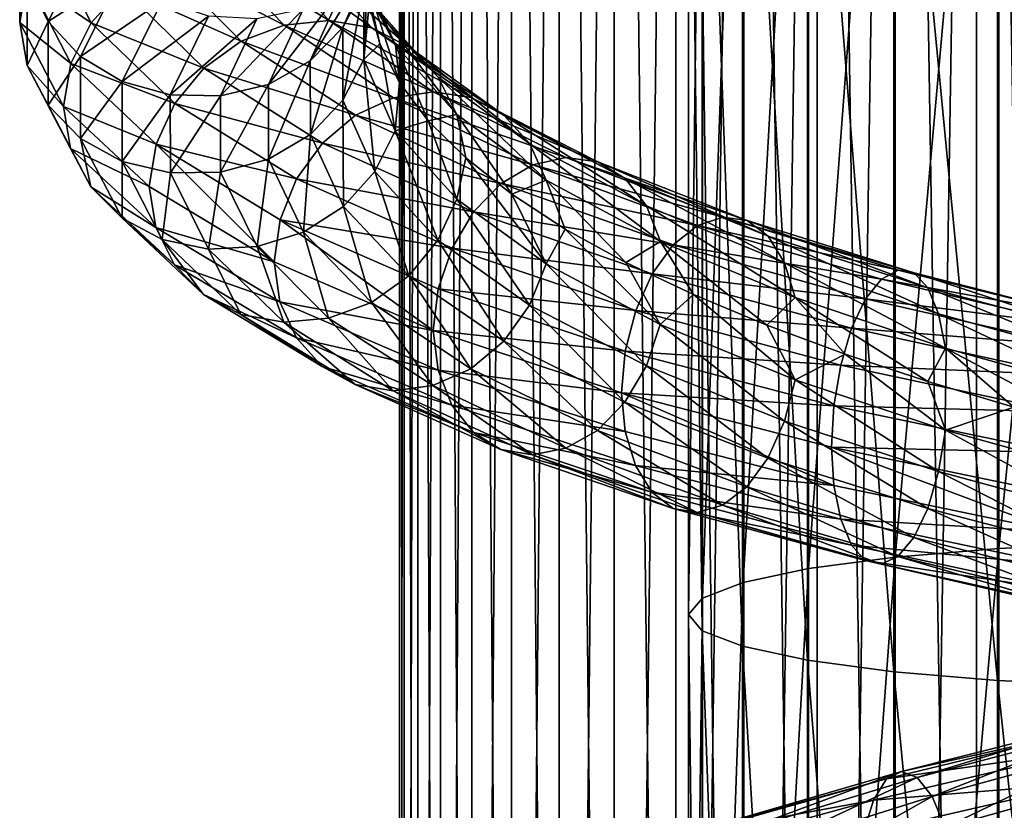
# Model space of a CAD drawing. Header units: metres. Extents: x -109 to 109, y -432 to 89.
# Tile 195 of 256: x -19 to -4, y -171 to -159. Entities that reach past the tile are written whole.
import ezdxf

# ---------------------------------------------------------------- set-up
doc = ezdxf.new("R2010")
doc.units = ezdxf.units.M
doc.layers.add('solid_506360_24502164', color=7, linetype='CONTINUOUS')

msp = doc.modelspace()

# ---------------------------------------------------------------- linework, layer by layer
at = {"layer": 'solid_506360_24502164'}
for points in [[(-4.017221, -205.566284, 247.732651), (-4.017221, -126.162262, 218.83194), (-5.287576, -126.329041, 218.373703)], [(-2.702852, -205.445831, 248.063583), (-2.702852, -126.041809, 219.162888), (-4.017221, -126.162262, 218.83194)], [(-4.017221, -205.566284, 247.732651), (-2.702852, -205.445831, 248.063583), (-4.017221, -126.162262, 218.83194)], [(-5.287576, -205.733078, 247.274414), (-5.287576, -126.329041, 218.373703), (-6.5, -126.540329, 217.793198)], [(-5.287576, -205.733078, 247.274414), (-4.017221, -205.566284, 247.732651), (-5.287576, -126.329041, 218.373703)], [(-6.5, -205.944351, 246.693909), (-6.5, -126.540329, 217.793198), (-7.641208, -126.793808, 217.096786)], [(-6.5, -205.944351, 246.693909), (-5.287576, -205.733078, 247.274414), (-6.5, -126.540329, 217.793198)], [(-7.641208, -206.19783, 245.997482), (-7.641208, -126.793808, 217.096786), (-8.698698, -127.086693, 216.292099)], [(-7.641208, -206.19783, 245.997482), (-6.5, -205.944351, 246.693909), (-7.641208, -126.793808, 217.096786)], [(-8.698698, -206.490723, 245.192795), (-8.698698, -127.086693, 216.292099), (-9.660883, -127.415779, 215.387939)], [(-8.698698, -206.490723, 245.192795), (-7.641208, -206.19783, 245.997482), (-8.698698, -127.086693, 216.292099)], [(-9.660883, -206.819809, 244.288635), (-9.660883, -127.415779, 215.387939), (-10.51722, -127.777458, 214.394226)], [(-9.660883, -206.819809, 244.288635), (-8.698698, -206.490723, 245.192795), (-9.660883, -127.415779, 215.387939)], [(-10.51722, -207.181488, 243.294922), (-10.51722, -127.777458, 214.394226), (-11.25833, -128.16777, 213.321838)], [(-10.51722, -207.181488, 243.294922), (-9.660883, -206.819809, 244.288635), (-10.51722, -127.777458, 214.394226)], [(-11.25833, -207.571808, 242.222534), (-11.25833, -128.16777, 213.321838), (-11.876091, -128.582443, 212.182526)], [(-11.25833, -207.571808, 242.222534), (-10.51722, -207.181488, 243.294922), (-11.25833, -128.16777, 213.321838)], [(-11.876091, -207.986481, 241.083237), (-11.876091, -128.582443, 212.182526), (-12.363734, -129.016937, 210.988785)], [(-11.876091, -207.986481, 241.083237), (-11.25833, -207.571808, 242.222534), (-11.876091, -128.582443, 212.182526)], [(-12.363734, -208.420959, 239.889481), (-12.363734, -129.016937, 210.988785), (-12.715919, -129.466476, 209.753677)], [(-12.363734, -208.420959, 239.889481), (-11.876091, -207.986481, 241.083237), (-12.363734, -129.016937, 210.988785)], [(-12.715919, -208.870499, 238.654388), (-12.715919, -129.466476, 209.753677), (-12.928784, -129.926147, 208.490753)], [(-12.715919, -208.870499, 238.654388), (-12.363734, -208.420959, 239.889481), (-12.715919, -129.466476, 209.753677)], [(-12.928784, -209.33017, 237.391449), (-12.928784, -129.926147, 208.490753), (-13, -130.3909, 207.213837)], [(-12.928784, -209.33017, 237.391449), (-12.715919, -208.870499, 238.654388), (-12.928784, -129.926147, 208.490753)], [(-13, -209.794937, 236.114532), (-13, -130.3909, 207.213837), (-12.928784, -130.855667, 205.936905)], [(-13, -209.794937, 236.114532), (-12.928784, -209.33017, 237.391449), (-13, -130.3909, 207.213837)], [(-12.928784, -210.259689, 234.837616), (-13, -209.794937, 236.114532), (-12.928784, -130.855667, 205.936905)], [(-12.928784, -210.259689, 234.837616), (-12.928784, -130.855667, 205.936905), (-12.715919, -131.315338, 204.673981)], [(-12.715919, -210.71936, 233.574677), (-12.928784, -210.259689, 234.837616), (-12.715919, -131.315338, 204.673981)], [(-12.715919, -210.71936, 233.574677), (-12.715919, -131.315338, 204.673981), (-12.363734, -131.764877, 203.438873)], [(-12.363734, -211.1689, 232.339584), (-12.715919, -210.71936, 233.574677), (-12.363734, -131.764877, 203.438873)], [(-12.363734, -211.1689, 232.339584), (-12.363734, -131.764877, 203.438873), (-11.876091, -132.199371, 202.245132)], [(-11.876091, -211.603394, 231.145844), (-12.363734, -211.1689, 232.339584), (-11.876091, -132.199371, 202.245132)], [(-11.876091, -211.603394, 231.145844), (-11.876091, -132.199371, 202.245132), (-11.25833, -132.614044, 201.105835)], [(-11.25833, -212.018066, 230.006531), (-11.876091, -211.603394, 231.145844), (-11.25833, -132.614044, 201.105835)], [(-11.25833, -212.018066, 230.006531), (-11.25833, -132.614044, 201.105835), (-10.51722, -133.004349, 200.033447)], [(-10.51722, -212.408386, 228.934143), (-11.25833, -212.018066, 230.006531), (-10.51722, -133.004349, 200.033447)], [(-10.51722, -212.408386, 228.934143), (-10.51722, -133.004349, 200.033447), (-9.660883, -133.366043, 199.039734)], [(-9.660883, -212.770065, 227.94043), (-10.51722, -212.408386, 228.934143), (-9.660883, -133.366043, 199.039734)], [(-9.660883, -212.770065, 227.94043), (-9.660883, -133.366043, 199.039734), (-8.698698, -133.695129, 198.135574)], [(-8.698698, -213.099152, 227.03627), (-9.660883, -212.770065, 227.94043), (-8.698698, -133.695129, 198.135574)], [(-8.698698, -213.099152, 227.03627), (-8.698698, -133.695129, 198.135574), (-7.641208, -133.988007, 197.330872)], [(-7.641208, -213.392029, 226.231583), (-8.698698, -213.099152, 227.03627), (-7.641208, -133.988007, 197.330872)], [(-7.641208, -213.392029, 226.231583), (-7.641208, -133.988007, 197.330872), (-6.5, -134.241486, 196.63446)], [(-6.5, -213.645508, 225.535172), (-7.641208, -213.392029, 226.231583), (-6.5, -134.241486, 196.63446)], [(-6.5, -213.645508, 225.535172), (-6.5, -134.241486, 196.63446), (-5.287576, -134.452774, 196.053955)], [(-5.287576, -213.856796, 224.954666), (-6.5, -213.645508, 225.535172), (-5.287576, -134.452774, 196.053955)], [(-5.287576, -213.856796, 224.954666), (-5.287576, -134.452774, 196.053955), (-4.017221, -134.619553, 195.595718)], [(-4.017221, -214.023575, 224.496429), (-5.287576, -213.856796, 224.954666), (-4.017221, -134.619553, 195.595718)], [(-4.017221, -214.023575, 224.496429), (-4.017221, -134.619553, 195.595718), (-2.702852, -134.740005, 195.264771)], [(-2.702852, -214.144028, 224.165482), (-4.017221, -214.023575, 224.496429), (-2.702852, -134.740005, 195.264771)], [(-3.669097, -167.057617, 972.037842), (-1.869106, -166.97374, 972.656982), (-1.869106, -148.982056, 968.947266)], [(-3.669097, -149.121094, 968.338135), (-3.669097, -167.057617, 972.037842), (-1.869106, -148.982056, 968.947266)], [(-5.284738, -167.193222, 971.036804), (-3.669097, -167.057617, 972.037842), (-3.669097, -149.121094, 968.338135)], [(-5.284738, -149.345871, 967.353333), (-5.284738, -167.193222, 971.036804), (-3.669097, -149.121094, 968.338135)], [(-6.634851, -167.373734, 969.704163), (-5.284738, -167.193222, 971.036804), (-5.284738, -149.345871, 967.353333)], [(-6.634851, -149.645096, 966.042297), (-6.634851, -167.373734, 969.704163), (-5.284738, -149.345871, 967.353333)], [(-7.651602, -167.590088, 968.106934), (-6.634851, -167.373734, 969.704163), (-6.634851, -149.645096, 966.042297)], [(-7.651602, -150.003738, 964.470947), (-7.651602, -167.590088, 968.106934), (-6.634851, -149.645096, 966.042297)], [(-8.283906, -167.831406, 966.325317), (-7.651602, -167.590088, 968.106934), (-7.651602, -150.003738, 964.470947)], [(-8.283906, -150.403778, 962.718201), (-8.283906, -167.831406, 966.325317), (-7.651602, -150.003738, 964.470947)], [(-8.499992, -168.085571, 964.448853), (-8.283906, -167.831406, 966.325317), (-8.283906, -150.403778, 962.718201)], [(-8.499992, -150.825104, 960.872131), (-8.499992, -168.085571, 964.448853), (-8.283906, -150.403778, 962.718201)], [(-8.289004, -168.339828, 962.571777), (-8.499992, -168.085571, 964.448853), (-8.499992, -150.825104, 960.872131)], [(-8.289004, -151.246582, 959.025513), (-8.289004, -168.339828, 962.571777), (-8.499992, -150.825104, 960.872131)], [(-7.661542, -168.581375, 960.788452), (-8.289004, -168.339828, 962.571777), (-8.289004, -151.246582, 959.025513)], [(-7.661542, -151.647003, 957.271057), (-7.661542, -168.581375, 960.788452), (-8.289004, -151.246582, 959.025513)], [(-6.649134, -168.798096, 959.188477), (-7.661542, -168.581375, 960.788452), (-7.661542, -151.647003, 957.271057)], [(-6.649134, -152.006256, 955.697021), (-6.649134, -168.798096, 959.188477), (-7.661542, -151.647003, 957.271057)], [(-5.302645, -168.979095, 957.852173), (-6.649134, -168.798096, 959.188477), (-6.649134, -152.006256, 955.697021)], [(-5.302645, -152.30629, 954.382385), (-5.302645, -168.979095, 957.852173), (-6.649134, -152.006256, 955.697021)], [(-3.68973, -169.115265, 956.846802), (-5.302645, -168.979095, 957.852173), (-5.302645, -152.30629, 954.382385)], [(-3.68973, -152.532028, 953.393311), (-3.68973, -169.115265, 956.846802), (-5.302645, -152.30629, 954.382385)], [(-1.891428, -169.199783, 956.222778), (-3.68973, -169.115265, 956.846802), (-3.68973, -152.532028, 953.393311)], [(-1.891428, -152.672134, 952.779419), (-1.891428, -169.199783, 956.222778), (-3.68973, -152.532028, 953.393311)], [(-13.88455, -158.942856, 966.603577), (-13.556462, -158.313904, 966.44696), (-13.070424, -157.175964, 968.802307)], [(-13.386749, -157.800369, 969.022644), (-13.88455, -158.942856, 966.603577), (-13.070424, -157.175964, 968.802307)], [(-18.915346, -157.527054, 966.804993), (-18.912775, -158.867844, 963.406494), (-18.800739, -158.210373, 966.932312)], [(-18.795908, -158.191589, 963.278198), (-18.912775, -158.867844, 963.406494), (-18.915346, -157.527054, 966.804993)], [(-18.800739, -158.210373, 966.932312), (-18.474403, -158.853561, 967.028625), (-17.812042, -157.541077, 970.288696)], [(-18.467869, -157.560852, 963.180359), (-17.803654, -158.873871, 959.926086), (-18.795908, -158.191589, 963.278198)], [(-17.812042, -157.541077, 970.288696), (-18.474403, -158.853561, 967.028625), (-17.325462, -158.111481, 970.257324)], [(-17.315804, -158.331375, 959.96051), (-17.803654, -158.873871, 959.926086), (-18.467869, -157.560852, 963.180359)], [(-13.064985, -159.220062, 961.413696), (-13.379537, -158.619461, 961.197937), (-13.878696, -157.476822, 963.61145)], [(-13.55241, -158.097107, 963.771057), (-13.064985, -159.220062, 961.413696), (-13.878696, -157.476822, 963.61145)], [(-15.966935, -157.703735, 960.233582), (-14.796848, -158.908997, 957.494507), (-16.688761, -157.930038, 960.064758)], [(-15.213183, -157.659134, 960.450012), (-14.098333, -158.837097, 957.846436), (-15.966935, -157.703735, 960.233582)], [(-14.098333, -158.837097, 957.846436), (-14.796848, -158.908997, 957.494507), (-15.966935, -157.703735, 960.233582)], [(-13.42994, -158.95018, 958.220642), (-14.098333, -158.837097, 957.846436), (-15.213183, -157.659134, 960.450012)], [(-14.491937, -157.80072, 960.69574), (-13.42994, -158.95018, 958.220642), (-15.213183, -157.659134, 960.450012)], [(-12.849863, -159.252731, 958.587036), (-13.42994, -158.95018, 958.220642), (-14.491937, -157.80072, 960.69574)], [(-13.865988, -158.130325, 960.951721), (-12.849863, -159.252731, 958.587036), (-14.491937, -157.80072, 960.69574)], [(-14.390676, -159.465485, 966.754578), (-13.88455, -158.942856, 966.603577), (-13.386749, -157.800369, 969.022644)], [(-13.874729, -158.31102, 969.269531), (-14.390676, -159.465485, 966.754578), (-13.386749, -157.800369, 969.022644)], [(-16.688761, -157.930038, 960.064758), (-15.465778, -159.158661, 957.194824), (-17.315804, -158.331375, 959.96051)], [(-14.796848, -158.908997, 957.494507), (-15.465778, -159.158661, 957.194824), (-16.688761, -157.930038, 960.064758)], [(-13.556462, -158.313904, 966.44696), (-13.55445, -159.44519, 964.041321), (-13.489545, -157.961166, 965.608704)], [(-13.55445, -159.44519, 964.041321), (-13.471378, -158.581696, 964.305725), (-13.489545, -157.961166, 965.608704)], [(-18.795908, -158.191589, 963.278198), (-18.119896, -159.506119, 959.959534), (-18.912775, -158.867844, 963.406494)], [(-18.912775, -158.867844, 963.406494), (-18.797949, -159.536255, 963.547852), (-18.800739, -158.210373, 966.932312)], [(-18.800739, -158.210373, 966.932312), (-18.797949, -159.536255, 963.547852), (-18.474403, -158.853561, 967.028625)], [(-17.803654, -158.873871, 959.926086), (-18.119896, -159.506119, 959.959534), (-18.795908, -158.191589, 963.278198)], [(-18.474403, -158.853561, 967.028625), (-17.969728, -159.396729, 967.086243), (-17.325462, -158.111481, 970.257324)], [(-17.325462, -158.111481, 970.257324), (-17.969728, -159.396729, 967.086243), (-16.699347, -158.531708, 970.153564)], [(-12.399059, -159.718369, 958.917786), (-12.849863, -159.252731, 958.587036), (-13.865988, -158.130325, 960.951721)], [(-13.379537, -158.619461, 961.197937), (-12.399059, -159.718369, 958.917786), (-13.865988, -158.130325, 960.951721)], [(-13.55241, -158.097107, 963.771057), (-13.471378, -158.581696, 964.305725), (-13.308043, -159.19722, 963.00708)], [(-13.55241, -158.097107, 963.771057), (-13.308043, -159.19722, 963.00708), (-13.001226, -159.803925, 961.729553)], [(-13.55241, -158.097107, 963.771057), (-13.001226, -159.803925, 961.729553), (-13.064985, -159.220062, 961.413696)], [(-17.315804, -158.331375, 959.96051), (-16.046869, -159.576904, 956.975464), (-17.803654, -158.873871, 959.926086)], [(-15.465778, -159.158661, 957.194824), (-16.046869, -159.576904, 956.975464), (-17.315804, -158.331375, 959.96051)], [(-15.041209, -159.830673, 966.887878), (-14.390676, -159.465485, 966.754578), (-13.874729, -158.31102, 969.269531)], [(-14.501939, -158.657471, 969.524292), (-15.041209, -159.830673, 966.887878), (-13.874729, -158.31102, 969.269531)], [(-13.88455, -158.942856, 966.603577), (-13.882489, -160.078369, 964.133057), (-13.556462, -158.313904, 966.44696)], [(-13.882489, -160.078369, 964.133057), (-13.55445, -159.44519, 964.041321), (-13.556462, -158.313904, 966.44696)], [(-17.969728, -159.396729, 967.086243), (-17.320332, -159.787384, 967.099182), (-16.699347, -158.531708, 970.153564)], [(-16.699347, -158.531708, 970.153564), (-17.320332, -159.787384, 967.099182), (-15.977908, -158.766159, 969.98468)], [(-15.790076, -160.006714, 966.993774), (-15.041209, -159.830673, 966.887878), (-14.501939, -158.657471, 969.524292)], [(-15.223956, -158.809082, 969.768677), (-15.790076, -160.006714, 966.993774), (-14.501939, -158.657471, 969.524292)], [(-13.55445, -159.44519, 964.041321), (-13.308043, -159.19722, 963.00708), (-13.471378, -158.581696, 964.305725)], [(-12.107558, -160.30072, 959.186646), (-12.399059, -159.718369, 958.917786), (-13.379537, -158.619461, 961.197937)], [(-13.064985, -159.220062, 961.413696), (-12.107558, -160.30072, 959.186646), (-13.379537, -158.619461, 961.197937)], [(-17.320332, -159.787384, 967.099182), (-16.572065, -159.991959, 967.066284), (-15.977908, -158.766159, 969.98468)], [(-15.977908, -158.766159, 969.98468), (-16.572065, -159.991959, 967.066284), (-15.223956, -158.809082, 969.768677)], [(-16.572065, -159.991959, 967.066284), (-15.790076, -160.006714, 966.993774), (-15.223956, -158.809082, 969.768677)], [(-18.912775, -158.867844, 963.406494), (-18.232206, -160.176132, 960.059021), (-18.797949, -159.536255, 963.547852)], [(-18.119896, -159.506119, 959.959534), (-18.232206, -160.176132, 960.059021), (-18.912775, -158.867844, 963.406494)], [(-18.797949, -159.536255, 963.547852), (-18.471661, -160.156631, 963.700867), (-18.474403, -158.853561, 967.028625)], [(-18.474403, -158.853561, 967.028625), (-18.471661, -160.156631, 963.700867), (-17.969728, -159.396729, 967.086243)], [(-17.803654, -158.873871, 959.926086), (-16.49897, -160.12854, 956.849915), (-18.119896, -159.506119, 959.959534)], [(-16.046869, -159.576904, 956.975464), (-16.49897, -160.12854, 956.849915), (-17.803654, -158.873871, 959.926086)], [(-14.796848, -158.908997, 957.494507), (-13.096319, -160.042007, 955.016602), (-15.465778, -159.158661, 957.194824)], [(-14.098333, -158.837097, 957.846436), (-12.478081, -159.946259, 955.491516), (-14.796848, -158.908997, 957.494507)], [(-12.478081, -159.946259, 955.491516), (-13.096319, -160.042007, 955.016602), (-14.796848, -158.908997, 957.494507)], [(-14.390676, -159.465485, 966.754578), (-14.388541, -160.612549, 964.186462), (-13.88455, -158.942856, 966.603577)], [(-14.388541, -160.612549, 964.186462), (-13.882489, -160.078369, 964.133057), (-13.88455, -158.942856, 966.603577)], [(-11.886503, -160.034348, 955.982483), (-12.478081, -159.946259, 955.491516), (-14.098333, -158.837097, 957.846436)], [(-13.42994, -158.95018, 958.220642), (-11.886503, -160.034348, 955.982483), (-14.098333, -158.837097, 957.846436)], [(-11.373091, -160.313095, 956.449036), (-11.886503, -160.034348, 955.982483), (-13.42994, -158.95018, 958.220642)], [(-12.849863, -159.252731, 958.587036), (-11.373091, -160.313095, 956.449036), (-13.42994, -158.95018, 958.220642)], [(-15.465778, -159.158661, 957.194824), (-13.688372, -160.312042, 954.597961), (-16.046869, -159.576904, 956.975464)], [(-13.096319, -160.042007, 955.016602), (-13.688372, -160.312042, 954.597961), (-15.465778, -159.158661, 957.194824)], [(-13.55445, -159.44519, 964.041321), (-13.066952, -160.551865, 961.675842), (-13.308043, -159.19722, 963.00708)], [(-13.066952, -160.551865, 961.675842), (-13.001226, -159.803925, 961.729553), (-13.308043, -159.19722, 963.00708)], [(-13.064985, -159.220062, 961.413696), (-13.001226, -159.803925, 961.729553), (-12.554204, -160.397339, 960.491638)], [(-13.064985, -159.220062, 961.413696), (-12.554204, -160.397339, 960.491638), (-12.107558, -160.30072, 959.186646)], [(-10.974096, -160.758011, 956.856384), (-11.373091, -160.313095, 956.449036), (-12.849863, -159.252731, 958.587036)], [(-12.399059, -159.718369, 958.917786), (-10.974096, -160.758011, 956.856384), (-12.849863, -159.252731, 958.587036)], [(-18.471661, -160.156631, 963.700867), (-17.967062, -160.672668, 963.849243), (-17.969728, -159.396729, 967.086243)], [(-17.969728, -159.396729, 967.086243), (-17.967062, -160.672668, 963.849243), (-17.320332, -159.787384, 967.099182)], [(-18.797949, -159.536255, 963.547852), (-18.121862, -160.827866, 960.219788), (-18.471661, -160.156631, 963.700867)], [(-18.232206, -160.176132, 960.059021), (-18.121862, -160.827866, 960.219788), (-18.797949, -159.536255, 963.547852)], [(-18.119896, -159.506119, 959.959534), (-16.792036, -160.761841, 956.822449), (-18.232206, -160.176132, 960.059021)], [(-16.49897, -160.12854, 956.849915), (-16.792036, -160.761841, 956.822449), (-18.119896, -159.506119, 959.959534)], [(-16.046869, -159.576904, 956.975464), (-14.202682, -160.744873, 954.273926), (-16.49897, -160.12854, 956.849915)], [(-13.688372, -160.312042, 954.597961), (-14.202682, -160.744873, 954.273926), (-16.046869, -159.576904, 956.975464)], [(-15.041209, -159.830673, 966.887878), (-15.038977, -160.996017, 964.195923), (-14.390676, -159.465485, 966.754578)], [(-15.038977, -160.996017, 964.195923), (-14.388541, -160.612549, 964.186462), (-14.390676, -159.465485, 966.754578)], [(-13.882489, -160.078369, 964.133057), (-13.383193, -161.188812, 961.703735), (-13.55445, -159.44519, 964.041321)], [(-13.383193, -161.188812, 961.703735), (-13.066952, -160.551865, 961.675842), (-13.55445, -159.44519, 964.041321)], [(-10.716096, -161.324219, 957.17334), (-10.974096, -160.758011, 956.856384), (-12.399059, -159.718369, 958.917786)], [(-12.107558, -160.30072, 959.186646), (-10.716096, -161.324219, 957.17334), (-12.399059, -159.718369, 958.917786)], [(-17.967062, -160.672668, 963.849243), (-17.31776, -161.033981, 963.98114), (-17.320332, -159.787384, 967.099182)], [(-17.320332, -159.787384, 967.099182), (-17.31776, -161.033981, 963.98114), (-16.572065, -159.991959, 967.066284)], [(-15.790076, -160.006714, 966.993774), (-15.787733, -161.19603, 964.160706), (-15.041209, -159.830673, 966.887878)], [(-15.787733, -161.19603, 964.160706), (-15.038977, -160.996017, 964.195923), (-15.041209, -159.830673, 966.887878)], [(-13.066952, -160.551865, 961.675842), (-12.554204, -160.397339, 960.491638), (-13.001226, -159.803925, 961.729553)], [(-17.31776, -161.033981, 963.98114), (-16.569605, -161.209015, 964.086975), (-16.572065, -159.991959, 967.066284)], [(-16.572065, -159.991959, 967.066284), (-16.569605, -161.209015, 964.086975), (-15.790076, -160.006714, 966.993774)], [(-16.569605, -161.209015, 964.086975), (-15.787733, -161.19603, 964.160706), (-15.790076, -160.006714, 966.993774)], [(-13.096319, -160.042007, 955.016602), (-10.925127, -161.086273, 952.895569), (-13.688372, -160.312042, 954.597961)], [(-12.478081, -159.946259, 955.491516), (-10.409384, -160.970871, 953.476624), (-13.096319, -160.042007, 955.016602)], [(-10.409384, -160.970871, 953.476624), (-10.925127, -161.086273, 952.895569), (-13.096319, -160.042007, 955.016602)], [(-9.915882, -161.038315, 954.068115), (-10.409384, -160.970871, 953.476624), (-12.478081, -159.946259, 955.491516)], [(-11.886503, -160.034348, 955.982483), (-9.915882, -161.038315, 954.068115), (-12.478081, -159.946259, 955.491516)], [(-9.487586, -161.297333, 954.620972), (-9.915882, -161.038315, 954.068115), (-11.886503, -160.034348, 955.982483)], [(-11.373091, -160.313095, 956.449036), (-9.487586, -161.297333, 954.620972), (-11.886503, -160.034348, 955.982483)], [(-18.471661, -160.156631, 963.700867), (-17.80731, -161.426208, 960.428589), (-17.967062, -160.672668, 963.849243)], [(-18.121862, -160.827866, 960.219788), (-17.80731, -161.426208, 960.428589), (-18.471661, -160.156631, 963.700867)], [(-18.232206, -160.176132, 960.059021), (-16.901047, -161.421082, 956.906494), (-18.121862, -160.827866, 960.219788)], [(-16.792036, -160.761841, 956.822449), (-16.901047, -161.421082, 956.906494), (-18.232206, -160.176132, 960.059021)], [(-16.49897, -160.12854, 956.849915), (-14.602824, -161.30423, 954.065552), (-16.792036, -160.761841, 956.822449)], [(-14.202682, -160.744873, 954.273926), (-14.602824, -161.30423, 954.065552), (-16.49897, -160.12854, 956.849915)], [(-14.388541, -160.612549, 964.186462), (-13.871043, -161.733734, 961.661194), (-13.882489, -160.078369, 964.133057)], [(-13.871043, -161.733734, 961.661194), (-13.383193, -161.188812, 961.703735), (-13.882489, -160.078369, 964.133057)], [(-13.688372, -160.312042, 954.597961), (-11.419025, -161.372986, 952.374329), (-14.202682, -160.744873, 954.273926)], [(-10.925127, -161.086273, 952.895569), (-11.419025, -161.372986, 952.374329), (-13.688372, -160.312042, 954.597961)], [(-12.107558, -160.30072, 959.186646), (-12.554204, -160.397339, 960.491638), (-11.969833, -160.97699, 959.30304)], [(-12.107558, -160.30072, 959.186646), (-11.969833, -160.97699, 959.30304), (-11.254856, -161.54071, 958.177063)], [(-12.107558, -160.30072, 959.186646), (-11.254856, -161.54071, 958.177063), (-10.716096, -161.324219, 957.17334)], [(-9.154739, -161.725021, 955.094177), (-9.487586, -161.297333, 954.620972), (-11.373091, -160.313095, 956.449036)], [(-10.974096, -160.758011, 956.856384), (-9.154739, -161.725021, 955.094177), (-11.373091, -160.313095, 956.449036)], [(-13.066952, -160.551865, 961.675842), (-12.109382, -161.617157, 959.440979), (-12.554204, -160.397339, 960.491638)], [(-12.109382, -161.617157, 959.440979), (-11.969833, -160.97699, 959.30304), (-12.554204, -160.397339, 960.491638)], [(-15.038977, -160.996017, 964.195923), (-14.498086, -162.134384, 961.54895), (-14.388541, -160.612549, 964.186462)], [(-14.498086, -162.134384, 961.54895), (-13.871043, -161.733734, 961.661194), (-14.388541, -160.612549, 964.186462)], [(-13.383193, -161.188812, 961.703735), (-12.402448, -162.257263, 959.408447), (-13.066952, -160.551865, 961.675842)], [(-12.402448, -162.257263, 959.408447), (-12.109382, -161.617157, 959.440979), (-13.066952, -160.551865, 961.675842)], [(-17.967062, -160.672668, 963.849243), (-17.32086, -161.916168, 960.666321), (-17.31776, -161.033981, 963.98114)], [(-17.80731, -161.426208, 960.428589), (-17.32086, -161.916168, 960.666321), (-17.967062, -160.672668, 963.849243)], [(-16.792036, -160.761841, 956.822449), (-14.955539, -162.593796, 954.036682), (-16.901047, -161.421082, 956.906494)], [(-16.792036, -160.761841, 956.822449), (-14.862209, -161.93811, 953.982605), (-14.955539, -162.593796, 954.036682)], [(-14.602824, -161.30423, 954.065552), (-14.862209, -161.93811, 953.982605), (-16.792036, -160.761841, 956.822449)], [(-14.202682, -160.744873, 954.273926), (-11.848069, -161.817673, 951.959961), (-14.602824, -161.30423, 954.065552)], [(-11.419025, -161.372986, 952.374329), (-11.848069, -161.817673, 951.959961), (-14.202682, -160.744873, 954.273926)], [(-8.939512, -162.277756, 955.452393), (-9.154739, -161.725021, 955.094177), (-10.974096, -160.758011, 956.856384)], [(-10.716096, -161.324219, 957.17334), (-8.939512, -162.277756, 955.452393), (-10.974096, -160.758011, 956.856384)], [(-18.121862, -160.827866, 960.219788), (-16.793859, -162.061905, 957.073669), (-17.80731, -161.426208, 960.428589)], [(-16.901047, -161.421082, 956.906494), (-16.793859, -162.061905, 957.073669), (-18.121862, -160.827866, 960.219788)], [(-10.409384, -160.970871, 953.476624), (-7.967095, -161.899475, 951.877502), (-10.925127, -161.086273, 952.895569)], [(-7.589381, -161.951233, 952.549866), (-7.967095, -161.899475, 951.877502), (-10.409384, -160.970871, 953.476624)], [(-9.915882, -161.038315, 954.068115), (-7.589381, -161.951233, 952.549866), (-10.409384, -160.970871, 953.476624)], [(-17.32086, -161.916168, 960.666321), (-16.69491, -162.249435, 960.915222), (-17.31776, -161.033981, 963.98114)], [(-17.31776, -161.033981, 963.98114), (-16.69491, -162.249435, 960.915222), (-16.569605, -161.209015, 964.086975)], [(-15.787733, -161.19603, 964.160706), (-15.219912, -162.35704, 961.374939), (-15.038977, -160.996017, 964.195923)], [(-15.219912, -162.35704, 961.374939), (-14.498086, -162.134384, 961.54895), (-15.038977, -160.996017, 964.195923)], [(-12.109382, -161.617157, 959.440979), (-10.71771, -162.626755, 957.42041), (-11.969833, -160.97699, 959.30304)], [(-10.71771, -162.626755, 957.42041), (-11.254856, -161.54071, 958.177063), (-11.969833, -160.97699, 959.30304)], [(-10.925127, -161.086273, 952.895569), (-8.361833, -162.029755, 951.21106), (-11.419025, -161.372986, 952.374329)], [(-7.967095, -161.899475, 951.877502), (-8.361833, -162.029755, 951.21106), (-10.925127, -161.086273, 952.895569)], [(-7.261574, -162.195206, 953.171875), (-7.589381, -161.951233, 952.549866), (-9.915882, -161.038315, 954.068115)], [(-9.487586, -161.297333, 954.620972), (-7.261574, -162.195206, 953.171875), (-9.915882, -161.038315, 954.068115)], [(-16.69491, -162.249435, 960.915222), (-15.973663, -162.396332, 961.157471), (-16.569605, -161.209015, 964.086975)], [(-16.569605, -161.209015, 964.086975), (-15.973663, -162.396332, 961.157471), (-15.787733, -161.19603, 964.160706)], [(-15.973663, -162.396332, 961.157471), (-15.219912, -162.35704, 961.374939), (-15.787733, -161.19603, 964.160706)], [(-13.871043, -161.733734, 961.661194), (-12.854548, -162.811768, 959.274963), (-13.383193, -161.188812, 961.703735)], [(-12.854548, -162.811768, 959.274963), (-12.402448, -162.257263, 959.408447), (-13.383193, -161.188812, 961.703735)], [(-17.80731, -161.426208, 960.428589), (-16.502357, -162.639801, 957.335266), (-17.32086, -161.916168, 960.666321)], [(-16.793859, -162.061905, 957.073669), (-16.502357, -162.639801, 957.335266), (-17.80731, -161.426208, 960.428589)], [(-16.901047, -161.421082, 956.906494), (-14.955539, -162.593796, 954.036682), (-16.793859, -162.061905, 957.073669)], [(-14.602824, -161.30423, 954.065552), (-12.181873, -162.383133, 951.679932), (-14.862209, -161.93811, 953.982605)], [(-11.848069, -161.817673, 951.959961), (-12.181873, -162.383133, 951.679932), (-14.602824, -161.30423, 954.065552)], [(-11.419025, -161.372986, 952.374329), (-8.739851, -162.329025, 950.607056), (-11.848069, -161.817673, 951.959961)], [(-8.361833, -162.029755, 951.21106), (-8.739851, -162.329025, 950.607056), (-11.419025, -161.372986, 952.374329)], [(-10.716096, -161.324219, 957.17334), (-11.254856, -161.54071, 958.177063), (-10.421096, -162.083496, 957.132263)], [(-10.716096, -161.324219, 957.17334), (-10.421096, -162.083496, 957.132263), (-9.475809, -162.604492, 956.179077)], [(-10.716096, -161.324219, 957.17334), (-9.475809, -162.604492, 956.179077), (-8.939512, -162.277756, 955.452393)], [(-7.006821, -162.609695, 953.697876), (-7.261574, -162.195206, 953.171875), (-9.487586, -161.297333, 954.620972)], [(-9.154739, -161.725021, 955.094177), (-7.006821, -162.609695, 953.697876), (-9.487586, -161.297333, 954.620972)], [(-10.71771, -162.626755, 957.42041), (-10.421096, -162.083496, 957.132263), (-11.254856, -161.54071, 958.177063)], [(-14.498086, -162.134384, 961.54895), (-13.435639, -163.227905, 959.047485), (-13.871043, -161.733734, 961.661194)], [(-13.435639, -163.227905, 959.047485), (-12.854548, -162.811768, 959.274963), (-13.871043, -161.733734, 961.661194)], [(-12.402448, -162.257263, 959.408447), (-10.977095, -163.269394, 957.332764), (-12.109382, -161.617157, 959.440979)], [(-10.977095, -163.269394, 957.332764), (-10.71771, -162.626755, 957.42041), (-12.109382, -161.617157, 959.440979)], [(-6.842091, -163.152023, 954.088928), (-7.006821, -162.609695, 953.697876), (-9.154739, -161.725021, 955.094177)], [(-8.939512, -162.277756, 955.452393), (-6.842091, -163.152023, 954.088928), (-9.154739, -161.725021, 955.094177)], [(-11.848069, -161.817673, 951.959961), (-9.068231, -162.782501, 950.119873), (-12.181873, -162.383133, 951.679932)], [(-8.739851, -162.329025, 950.607056), (-9.068231, -162.782501, 950.119873), (-11.848069, -161.817673, 951.959961)], [(-17.32086, -161.916168, 960.666321), (-16.051554, -163.105698, 957.657593), (-16.69491, -162.249435, 960.915222)], [(-16.502357, -162.639801, 957.335266), (-16.051554, -163.105698, 957.657593), (-17.32086, -161.916168, 960.666321)], [(-14.862209, -161.93811, 953.982605), (-12.478092, -163.666611, 951.584412), (-14.955539, -162.593796, 954.036682)], [(-14.862209, -161.93811, 953.982605), (-12.398256, -163.017181, 951.54895), (-12.478092, -163.666611, 951.584412)], [(-12.181873, -162.383133, 951.679932), (-12.398256, -163.017181, 951.54895), (-14.862209, -161.93811, 953.982605)], [(-8.361833, -162.029755, 951.21106), (-5.498461, -162.863876, 950.030151), (-8.739851, -162.329025, 950.607056)], [(-7.967095, -161.899475, 951.877502), (-5.238895, -162.723892, 950.758118), (-8.361833, -162.029755, 951.21106)], [(-5.238895, -162.723892, 950.758118), (-5.498461, -162.863876, 950.030151), (-8.361833, -162.029755, 951.21106)], [(-4.990522, -162.765366, 951.488586), (-5.238895, -162.723892, 950.758118), (-7.967095, -161.899475, 951.877502)], [(-7.589381, -161.951233, 952.549866), (-4.990522, -162.765366, 951.488586), (-7.967095, -161.899475, 951.877502)], [(-4.774967, -162.999405, 952.160156), (-4.990522, -162.765366, 951.488586), (-7.589381, -161.951233, 952.549866)], [(-7.261574, -162.195206, 953.171875), (-4.774967, -162.999405, 952.160156), (-7.589381, -161.951233, 952.549866)], [(-16.793859, -162.061905, 957.073669), (-14.863823, -163.218567, 954.225464), (-16.502357, -162.639801, 957.335266)], [(-14.955539, -162.593796, 954.036682), (-14.863823, -163.218567, 954.225464), (-16.793859, -162.061905, 957.073669)], [(-15.219912, -162.35704, 961.374939), (-14.104568, -163.471115, 958.742065), (-14.498086, -162.134384, 961.54895)], [(-14.104568, -163.471115, 958.742065), (-13.435639, -163.227905, 959.047485), (-14.498086, -162.134384, 961.54895)], [(-10.71771, -162.626755, 957.42041), (-8.940859, -163.568405, 955.692627), (-10.421096, -162.083496, 957.132263)], [(-8.940859, -163.568405, 955.692627), (-9.475809, -162.604492, 956.179077), (-10.421096, -162.083496, 957.132263)], [(-4.60745, -163.405136, 952.723755), (-4.774967, -162.999405, 952.160156), (-7.261574, -162.195206, 953.171875)], [(-7.006821, -162.609695, 953.697876), (-4.60745, -163.405136, 952.723755), (-7.261574, -162.195206, 953.171875)], [(-16.69491, -162.249435, 960.915222), (-15.471477, -163.413193, 958.017151), (-15.973663, -162.396332, 961.157471)], [(-16.051554, -163.105698, 957.657593), (-15.471477, -163.413193, 958.017151), (-16.69491, -162.249435, 960.915222)], [(-12.854548, -162.811768, 959.274963), (-11.377237, -163.832031, 957.116638), (-12.402448, -162.257263, 959.408447)], [(-11.377237, -163.832031, 957.116638), (-10.977095, -163.269394, 957.332764), (-12.402448, -162.257263, 959.408447)], [(-8.939512, -162.277756, 955.452393), (-9.475809, -162.604492, 956.179077), (-8.426222, -163.103821, 955.325317)], [(-8.739851, -162.329025, 950.607056), (-5.747033, -163.171219, 949.366394), (-9.068231, -162.782501, 950.119873)], [(-8.939512, -162.277756, 955.452393), (-8.426222, -163.103821, 955.325317), (-7.283387, -163.58049, 954.580322)], [(-8.939512, -162.277756, 955.452393), (-7.283387, -163.58049, 954.580322), (-6.842091, -163.152023, 954.088928)], [(-5.498461, -162.863876, 950.030151), (-5.747033, -163.171219, 949.366394), (-8.739851, -162.329025, 950.607056)], [(-15.973663, -162.396332, 961.157471), (-14.803084, -163.534378, 958.388489), (-15.219912, -162.35704, 961.374939)], [(-15.471477, -163.413193, 958.017151), (-14.803084, -163.534378, 958.388489), (-15.973663, -162.396332, 961.157471)], [(-14.803084, -163.534378, 958.388489), (-14.104568, -163.471115, 958.742065), (-15.219912, -162.35704, 961.374939)], [(-12.181873, -162.383133, 951.679932), (-9.323717, -163.35231, 949.78186), (-12.398256, -163.017181, 951.54895)], [(-9.068231, -162.782501, 950.119873), (-9.323717, -163.35231, 949.78186), (-12.181873, -162.383133, 951.679932)], [(-16.502357, -162.639801, 957.335266), (-14.605823, -163.778305, 954.534851), (-16.051554, -163.105698, 957.657593)], [(-14.863823, -163.218567, 954.225464), (-14.605823, -163.778305, 954.534851), (-16.502357, -162.639801, 957.335266)], [(-14.955539, -162.593796, 954.036682), (-12.478092, -163.666611, 951.584412), (-14.863823, -163.218567, 954.225464)], [(-10.977095, -163.269394, 957.332764), (-9.157241, -164.212875, 955.557312), (-10.71771, -162.626755, 957.42041)], [(-9.157241, -164.212875, 955.557312), (-8.940859, -163.568405, 955.692627), (-10.71771, -162.626755, 957.42041)], [(-8.940859, -163.568405, 955.692627), (-8.426222, -163.103821, 955.325317), (-9.475809, -162.604492, 956.179077)], [(-4.49913, -163.940521, 953.138), (-4.60745, -163.405136, 952.723755), (-7.006821, -162.609695, 953.697876)], [(-6.842091, -163.152023, 954.088928), (-4.49913, -163.940521, 953.138), (-7.006821, -162.609695, 953.697876)], [(-13.435639, -163.227905, 959.047485), (-11.891547, -164.261475, 956.784363), (-12.854548, -162.811768, 959.274963)], [(-11.891547, -164.261475, 956.784363), (-11.377237, -163.832031, 957.116638), (-12.854548, -162.811768, 959.274963)], [(-9.068231, -162.782501, 950.119873), (-5.962965, -163.630249, 948.826355), (-9.323717, -163.35231, 949.78186)], [(-5.747033, -163.171219, 949.366394), (-5.962965, -163.630249, 948.826355), (-9.068231, -162.782501, 950.119873)], [(-5.238895, -162.723892, 950.758118), (-2.322276, -163.440552, 950.162659), (-5.498461, -162.863876, 950.030151)], [(-2.212178, -163.477341, 950.926392), (-2.322276, -163.440552, 950.162659), (-5.238895, -162.723892, 950.758118)], [(-4.990522, -162.765366, 951.488586), (-2.212178, -163.477341, 950.926392), (-5.238895, -162.723892, 950.758118)], [(-2.116628, -163.706802, 951.626099), (-2.212178, -163.477341, 950.926392), (-4.990522, -162.765366, 951.488586)], [(-4.774967, -162.999405, 952.160156), (-2.116628, -163.706802, 951.626099), (-4.990522, -162.765366, 951.488586)], [(-5.498461, -162.863876, 950.030151), (-2.437335, -163.584854, 949.399231), (-5.747033, -163.171219, 949.366394)], [(-2.322276, -163.440552, 950.162659), (-2.437335, -163.584854, 949.399231), (-5.498461, -162.863876, 950.030151)], [(-16.051554, -163.105698, 957.657593), (-14.206828, -164.222961, 954.933838), (-15.471477, -163.413193, 958.017151)], [(-14.605823, -163.778305, 954.534851), (-14.206828, -164.222961, 954.933838), (-16.051554, -163.105698, 957.657593)], [(-12.398256, -163.017181, 951.54895), (-9.489331, -163.986191, 949.611877), (-12.478092, -163.666611, 951.584412)], [(-9.323717, -163.35231, 949.78186), (-9.489331, -163.986191, 949.611877), (-12.398256, -163.017181, 951.54895)], [(-8.940859, -163.568405, 955.692627), (-6.843121, -164.433273, 954.322937), (-8.426222, -163.103821, 955.325317)], [(-6.843121, -164.433273, 954.322937), (-7.283387, -163.58049, 954.580322), (-8.426222, -163.103821, 955.325317)], [(-2.042372, -164.108414, 952.210693), (-2.116628, -163.706802, 951.626099), (-4.774967, -162.999405, 952.160156)], [(-4.60745, -163.405136, 952.723755), (-2.042372, -164.108414, 952.210693), (-4.774967, -162.999405, 952.160156)], [(-14.863823, -163.218567, 954.225464), (-12.399602, -164.280823, 951.784119), (-14.605823, -163.778305, 954.534851)], [(-12.478092, -163.666611, 951.584412), (-12.399602, -164.280823, 951.784119), (-14.863823, -163.218567, 954.225464)], [(-14.104568, -163.471115, 958.742065), (-12.4836, -164.522461, 956.359619), (-13.435639, -163.227905, 959.047485)], [(-12.4836, -164.522461, 956.359619), (-11.891547, -164.261475, 956.784363), (-13.435639, -163.227905, 959.047485)], [(-11.377237, -163.832031, 957.116638), (-9.491046, -164.781952, 955.269653), (-10.977095, -163.269394, 957.332764)], [(-9.491046, -164.781952, 955.269653), (-9.157241, -164.212875, 955.557312), (-10.977095, -163.269394, 957.332764)], [(-6.842091, -163.152023, 954.088928), (-7.283387, -163.58049, 954.580322), (-6.062803, -164.031952, 953.955627)], [(-6.842091, -163.152023, 954.088928), (-6.062803, -164.031952, 953.955627), (-4.77746, -164.45726, 953.459778)], [(-6.842091, -163.152023, 954.088928), (-4.77746, -164.45726, 953.459778), (-4.49913, -163.940521, 953.138)], [(-5.747033, -163.171219, 949.366394), (-2.547521, -163.895706, 948.700806), (-5.962965, -163.630249, 948.826355)], [(-2.437335, -163.584854, 949.399231), (-2.547521, -163.895706, 948.700806), (-5.747033, -163.171219, 949.366394)], [(-15.471477, -163.413193, 958.017151), (-13.693416, -164.507843, 955.393921), (-14.803084, -163.534378, 958.388489)], [(-14.206828, -164.222961, 954.933838), (-13.693416, -164.507843, 955.393921), (-15.471477, -163.413193, 958.017151)], [(-9.323717, -163.35231, 949.78186), (-6.130964, -164.202621, 948.446289), (-9.489331, -163.986191, 949.611877)], [(-5.962965, -163.630249, 948.826355), (-6.130964, -164.202621, 948.446289), (-9.323717, -163.35231, 949.78186)], [(-1.994356, -164.640472, 952.637451), (-2.042372, -164.108414, 952.210693), (-4.60745, -163.405136, 952.723755)], [(-4.49913, -163.940521, 953.138), (-1.994356, -164.640472, 952.637451), (-4.60745, -163.405136, 952.723755)], [(-14.803084, -163.534378, 958.388489), (-13.101838, -164.606567, 955.882507), (-14.104568, -163.471115, 958.742065)], [(-13.693416, -164.507843, 955.393921), (-13.101838, -164.606567, 955.882507), (-14.803084, -163.534378, 958.388489)], [(-13.101838, -164.606567, 955.882507), (-12.4836, -164.522461, 956.359619), (-14.104568, -163.471115, 958.742065)], [(-9.157241, -164.212875, 955.557312), (-7.008735, -165.078888, 954.148926), (-8.940859, -163.568405, 955.692627)], [(-7.008735, -165.078888, 954.148926), (-6.843121, -164.433273, 954.322937), (-8.940859, -163.568405, 955.692627)], [(-12.478092, -163.666611, 951.584412), (-9.544845, -164.633011, 949.627075), (-12.399602, -164.280823, 951.784119)], [(-9.489331, -163.986191, 949.611877), (-9.544845, -164.633011, 949.627075), (-12.478092, -163.666611, 951.584412)], [(-6.843121, -164.433273, 954.322937), (-6.062803, -164.031952, 953.955627), (-7.283387, -163.58049, 954.580322)], [(-5.962965, -163.630249, 948.826355), (-2.643238, -164.356979, 948.129883), (-6.130964, -164.202621, 948.446289)], [(-2.547521, -163.895706, 948.700806), (-2.643238, -164.356979, 948.129883), (-5.962965, -163.630249, 948.826355)], [(-14.605823, -163.778305, 954.534851), (-12.184375, -164.825333, 952.134583), (-14.206828, -164.222961, 954.933838)], [(-12.399602, -164.280823, 951.784119), (-12.184375, -164.825333, 952.134583), (-14.605823, -163.778305, 954.534851)], [(-11.891547, -164.261475, 956.784363), (-9.92009, -165.222137, 954.846985), (-11.377237, -163.832031, 957.116638)], [(-9.92009, -165.222137, 954.846985), (-9.491046, -164.781952, 955.269653), (-11.377237, -163.832031, 957.116638)], [(-9.489331, -163.986191, 949.611877), (-6.239866, -164.836029, 948.247681), (-9.544845, -164.633011, 949.627075)], [(-6.130964, -164.202621, 948.446289), (-6.239866, -164.836029, 948.247681), (-9.489331, -163.986191, 949.611877)], [(-6.843121, -164.433273, 954.322937), (-4.499807, -165.215179, 953.366333), (-6.062803, -164.031952, 953.955627)], [(-4.499807, -165.215179, 953.366333), (-4.77746, -164.45726, 953.459778), (-6.062803, -164.031952, 953.955627)], [(-4.49913, -163.940521, 953.138), (-4.77746, -164.45726, 953.459778), (-3.436212, -164.857773, 953.096558)], [(-4.49913, -163.940521, 953.138), (-3.436212, -164.857773, 953.096558), (-2.058902, -165.231918, 952.871704)], [(-4.49913, -163.940521, 953.138), (-2.058902, -165.231918, 952.871704), (-1.994356, -164.640472, 952.637451)], [(-14.206828, -164.222961, 954.933838), (-11.851528, -165.252319, 952.599426), (-13.693416, -164.507843, 955.393921)], [(-12.184375, -164.825333, 952.134583), (-11.851528, -165.252319, 952.599426), (-14.206828, -164.222961, 954.933838)], [(-12.4836, -164.522461, 956.359619), (-10.413988, -165.497589, 954.319275), (-11.891547, -164.261475, 956.784363)], [(-12.399602, -164.280823, 951.784119), (-9.490361, -165.23642, 949.84021), (-12.184375, -164.825333, 952.134583)], [(-9.544845, -164.633011, 949.627075), (-9.490361, -165.23642, 949.84021), (-12.399602, -164.280823, 951.784119)], [(-10.413988, -165.497589, 954.319275), (-9.92009, -165.222137, 954.846985), (-11.891547, -164.261475, 956.784363)], [(-9.491046, -164.781952, 955.269653), (-7.264221, -165.652588, 953.803467), (-9.157241, -164.212875, 955.557312)], [(-7.264221, -165.652588, 953.803467), (-7.008735, -165.078888, 954.148926), (-9.157241, -164.212875, 955.557312)], [(-6.130964, -164.202621, 948.446289), (-2.717708, -164.930145, 947.724792), (-6.239866, -164.836029, 948.247681)], [(-2.643238, -164.356979, 948.129883), (-2.717708, -164.930145, 947.724792), (-6.130964, -164.202621, 948.446289)], [(-7.008735, -165.078888, 954.148926), (-4.608709, -165.861298, 953.16394), (-6.843121, -164.433273, 954.322937)], [(-4.608709, -165.861298, 953.16394), (-4.499807, -165.215179, 953.366333), (-6.843121, -164.433273, 954.322937)], [(-4.499807, -165.215179, 953.366333), (-3.436212, -164.857773, 953.096558), (-4.77746, -164.45726, 953.459778)], [(-13.693416, -164.507843, 955.393921), (-11.423233, -165.518494, 953.146057), (-13.101838, -164.606567, 955.882507)], [(-11.851528, -165.252319, 952.599426), (-11.423233, -165.518494, 953.146057), (-13.693416, -164.507843, 955.393921)], [(-13.101838, -164.606567, 955.882507), (-10.92973, -165.59874, 953.735596), (-12.4836, -164.522461, 956.359619)], [(-11.423233, -165.518494, 953.146057), (-10.92973, -165.59874, 953.735596), (-13.101838, -164.606567, 955.882507)], [(-10.92973, -165.59874, 953.735596), (-10.413988, -165.497589, 954.319275), (-12.4836, -164.522461, 956.359619)], [(-9.544845, -164.633011, 949.627075), (-6.240543, -166.076828, 948.469971), (-9.490361, -165.23642, 949.84021)], [(-9.544845, -164.633011, 949.627075), (-6.274212, -165.479462, 948.251221), (-6.240543, -166.076828, 948.469971)], [(-6.239866, -164.836029, 948.247681), (-6.274212, -165.479462, 948.251221), (-9.544845, -164.633011, 949.627075)], [(-9.92009, -165.222137, 954.846985), (-7.592601, -166.100662, 953.3078), (-9.491046, -164.781952, 955.269653)], [(-7.592601, -166.100662, 953.3078), (-7.264221, -165.652588, 953.803467), (-9.491046, -164.781952, 955.269653)], [(-12.184375, -164.825333, 952.134583), (-9.325632, -165.769135, 950.223328), (-11.851528, -165.252319, 952.599426)], [(-9.490361, -165.23642, 949.84021), (-9.325632, -165.769135, 950.223328), (-12.184375, -164.825333, 952.134583)], [(-6.239866, -164.836029, 948.247681), (-2.765982, -165.562912, 947.509033), (-6.274212, -165.479462, 948.251221)], [(-2.717708, -164.930145, 947.724792), (-2.765982, -165.562912, 947.509033), (-6.239866, -164.836029, 948.247681)], [(-4.499807, -165.215179, 953.366333), (-1.994656, -165.911652, 952.860901), (-3.436212, -164.857773, 953.096558)], [(-7.264221, -165.652588, 953.803467), (-4.776708, -166.437744, 952.776428), (-7.008735, -165.078888, 954.148926)], [(-4.776708, -166.437744, 952.776428), (-4.608709, -165.861298, 953.16394), (-7.008735, -165.078888, 954.148926)], [(-11.851528, -165.252319, 952.599426), (-9.070879, -166.182571, 950.740967), (-11.423233, -165.518494, 953.146057)], [(-9.325632, -165.769135, 950.223328), (-9.070879, -166.182571, 950.740967), (-11.851528, -165.252319, 952.599426)], [(-10.413988, -165.497589, 954.319275), (-7.970619, -166.386871, 952.697144), (-9.92009, -165.222137, 954.846985)], [(-7.970619, -166.386871, 952.697144), (-7.592601, -166.100662, 953.3078), (-9.92009, -165.222137, 954.846985)], [(-9.490361, -165.23642, 949.84021), (-6.240543, -166.076828, 948.469971), (-9.325632, -165.769135, 950.223328)], [(-4.608709, -165.861298, 953.16394), (-2.04293, -166.557678, 952.641357), (-4.499807, -165.215179, 953.366333)], [(-2.04293, -166.557678, 952.641357), (-1.994656, -165.911652, 952.860901), (-4.499807, -165.215179, 953.366333)], [(-11.423233, -165.518494, 953.146057), (-8.743072, -166.434509, 951.356995), (-10.92973, -165.59874, 953.735596)], [(-9.070879, -166.182571, 950.740967), (-8.743072, -166.434509, 951.356995), (-11.423233, -165.518494, 953.146057)], [(-10.92973, -165.59874, 953.735596), (-8.365356, -166.500809, 952.02771), (-10.413988, -165.497589, 954.319275)], [(-8.365356, -166.500809, 952.02771), (-7.970619, -166.386871, 952.697144), (-10.413988, -165.497589, 954.319275)], [(-6.274212, -165.479462, 948.251221), (-2.766282, -166.798599, 947.726196), (-6.240543, -166.076828, 948.469971)], [(-6.274212, -165.479462, 948.251221), (-2.769931, -166.205811, 947.504517), (-2.766282, -166.798599, 947.726196)], [(-2.765982, -165.562912, 947.509033), (-2.769931, -166.205811, 947.504517), (-6.274212, -165.479462, 948.251221)], [(-8.743072, -166.434509, 951.356995), (-8.365356, -166.500809, 952.02771), (-10.92973, -165.59874, 953.735596)], [(-7.592601, -166.100662, 953.3078), (-4.99264, -166.890717, 952.227905), (-7.264221, -165.652588, 953.803467)], [(-4.99264, -166.890717, 952.227905), (-4.776708, -166.437744, 952.776428), (-7.264221, -165.652588, 953.803467)], [(-9.325632, -165.769135, 950.223328), (-6.132223, -166.601578, 948.87616), (-9.070879, -166.182571, 950.740967)], [(-6.240543, -166.076828, 948.469971), (-6.132223, -166.601578, 948.87616), (-9.325632, -165.769135, 950.223328)], [(-4.776708, -166.437744, 952.776428), (-2.117399, -167.135025, 952.228943), (-4.608709, -165.861298, 953.16394)], [(-2.117399, -167.135025, 952.228943), (-2.04293, -166.557678, 952.641357), (-4.608709, -165.861298, 953.16394)], [(-9.070879, -166.182571, 950.740967), (-5.964706, -167.005981, 949.431396), (-8.743072, -166.434509, 951.356995)], [(-6.132223, -166.601578, 948.87616), (-5.964706, -167.005981, 949.431396), (-9.070879, -166.182571, 950.740967)], [(-7.970619, -166.386871, 952.697144), (-5.241212, -167.183716, 951.557373), (-7.592601, -166.100662, 953.3078)], [(-5.241212, -167.183716, 951.557373), (-4.99264, -166.890717, 952.227905), (-7.592601, -166.100662, 953.3078)], [(-6.240543, -166.076828, 948.469971), (-2.766282, -166.798599, 947.726196), (-6.132223, -166.601578, 948.87616)], [(-8.743072, -166.434509, 951.356995), (-5.749151, -167.248581, 950.097168), (-8.365356, -166.500809, 952.02771)], [(-5.964706, -167.005981, 949.431396), (-5.749151, -167.248581, 950.097168), (-8.743072, -166.434509, 951.356995)], [(-8.365356, -166.500809, 952.02771), (-5.500778, -167.305817, 950.826172), (-7.970619, -166.386871, 952.697144)], [(-5.500778, -167.305817, 950.826172), (-5.241212, -167.183716, 951.557373), (-7.970619, -166.386871, 952.697144)], [(-4.99264, -166.890717, 952.227905), (-2.213117, -167.589844, 951.649536), (-4.776708, -166.437744, 952.776428)], [(-2.213117, -167.589844, 951.649536), (-2.117399, -167.135025, 952.228943), (-4.776708, -166.437744, 952.776428)], [(-5.749151, -167.248581, 950.097168), (-5.500778, -167.305817, 950.826172), (-8.365356, -166.500809, 952.02771)], [(-6.132223, -166.601578, 948.87616), (-2.718266, -167.319412, 948.144897), (-5.964706, -167.005981, 949.431396)], [(-2.766282, -166.798599, 947.726196), (-2.718266, -167.319412, 948.144897), (-6.132223, -166.601578, 948.87616)], [(-5.241212, -167.183716, 951.557373), (-2.323303, -167.885605, 950.944214), (-4.99264, -166.890717, 952.227905)], [(-2.323303, -167.885605, 950.944214), (-2.213117, -167.589844, 951.649536), (-4.99264, -166.890717, 952.227905)], [(-5.964706, -167.005981, 949.431396), (-2.64401, -167.719543, 948.721191), (-5.749151, -167.248581, 950.097168)], [(-2.718266, -167.319412, 948.144897), (-2.64401, -167.719543, 948.721191), (-5.964706, -167.005981, 949.431396)], [(-5.284738, -185.295685, 973.133667), (-3.669097, -185.250366, 974.142883), (-3.669097, -167.057617, 972.037842)], [(-5.284738, -167.193222, 971.036804), (-5.284738, -185.295685, 973.133667), (-3.669097, -167.057617, 972.037842)], [(-3.669097, -185.250366, 974.142883), (-1.869106, -185.222321, 974.76709), (-1.869106, -166.97374, 972.656982)], [(-3.669097, -167.057617, 972.037842), (-3.669097, -185.250366, 974.142883), (-1.869106, -166.97374, 972.656982)], [(-6.634851, -185.356018, 971.790161), (-5.284738, -185.295685, 973.133667), (-5.284738, -167.193222, 971.036804)], [(-6.634851, -167.373734, 969.704163), (-6.634851, -185.356018, 971.790161), (-5.284738, -167.193222, 971.036804)], [(-5.749151, -167.248581, 950.097168), (-2.54846, -167.957886, 949.4151), (-5.500778, -167.305817, 950.826172)], [(-2.64401, -167.719543, 948.721191), (-2.54846, -167.957886, 949.4151), (-5.749151, -167.248581, 950.097168)], [(-5.500778, -167.305817, 950.826172), (-2.438362, -168.011169, 950.177429), (-5.241212, -167.183716, 951.557373)], [(-2.438362, -168.011169, 950.177429), (-2.323303, -167.885605, 950.944214), (-5.241212, -167.183716, 951.557373)], [(-7.651602, -185.428329, 970.179871), (-6.634851, -185.356018, 971.790161), (-6.634851, -167.373734, 969.704163)], [(-7.651602, -167.590088, 968.106934), (-7.651602, -185.428329, 970.179871), (-6.634851, -167.373734, 969.704163)], [(-2.54846, -167.957886, 949.4151), (-2.438362, -168.011169, 950.177429), (-5.500778, -167.305817, 950.826172)], [(-8.283906, -185.508972, 968.383728), (-7.651602, -185.428329, 970.179871), (-7.651602, -167.590088, 968.106934)], [(-8.283906, -167.831406, 966.325317), (-8.283906, -185.508972, 968.383728), (-7.651602, -167.590088, 968.106934)], [(-8.499992, -185.593933, 966.491943), (-8.283906, -185.508972, 968.383728), (-8.283906, -167.831406, 966.325317)], [(-8.499992, -168.085571, 964.448853), (-8.499992, -185.593933, 966.491943), (-8.283906, -167.831406, 966.325317)], [(-8.289004, -185.678894, 964.599609), (-8.499992, -185.593933, 966.491943), (-8.499992, -168.085571, 964.448853)], [(-8.289004, -168.339828, 962.571777), (-8.289004, -185.678894, 964.599609), (-8.499992, -168.085571, 964.448853)], [(-7.661542, -185.759628, 962.801697), (-8.289004, -185.678894, 964.599609), (-8.289004, -168.339828, 962.571777)], [(-7.661542, -168.581375, 960.788452), (-7.661542, -185.759628, 962.801697), (-8.289004, -168.339828, 962.571777)], [(-6.649134, -185.832047, 961.18866), (-7.661542, -185.759628, 962.801697), (-7.661542, -168.581375, 960.788452)], [(-6.649134, -168.798096, 959.188477), (-6.649134, -185.832047, 961.18866), (-7.661542, -168.581375, 960.788452)], [(-5.302645, -185.892532, 959.841492), (-6.649134, -185.832047, 961.18866), (-6.649134, -168.798096, 959.188477)], [(-5.302645, -168.979095, 957.852173), (-5.302645, -185.892532, 959.841492), (-6.649134, -168.798096, 959.188477)], [(-3.68973, -185.938049, 958.827881), (-5.302645, -185.892532, 959.841492), (-5.302645, -168.979095, 957.852173)], [(-3.68973, -169.115265, 956.846802), (-3.68973, -185.938049, 958.827881), (-5.302645, -168.979095, 957.852173)], [(-1.891428, -185.966278, 958.198792), (-3.68973, -185.938049, 958.827881), (-3.68973, -169.115265, 956.846802)], [(-1.891428, -169.199783, 956.222778), (-1.891428, -185.966278, 958.198792), (-3.68973, -169.115265, 956.846802)], [(-2.110107, -169.756973, 983.759094), (-5.185715, -170.53273, 983.160217), (-2.205499, -169.866348, 984.525757)], [(-4.940912, -170.628143, 982.419983), (-5.185715, -170.53273, 983.160217), (-2.110107, -169.756973, 983.759094)], [(-2.010495, -169.859009, 982.986694), (-4.940912, -170.628143, 982.419983), (-2.110107, -169.756973, 983.759094)], [(-4.706667, -170.923935, 981.737671), (-4.940912, -170.628143, 982.419983), (-2.010495, -169.859009, 982.986694)], [(-1.915179, -170.161667, 982.274353), (-4.706667, -170.923935, 981.737671), (-2.010495, -169.859009, 982.986694)], [(-2.205499, -169.866348, 984.525757), (-5.420148, -170.647827, 983.895386), (-2.288366, -170.194733, 985.221619)], [(-5.185715, -170.53273, 983.160217), (-5.420148, -170.647827, 983.895386), (-2.205499, -169.866348, 984.525757)], [(-4.503373, -171.407715, 981.173767), (-4.706667, -170.923935, 981.737671), (-1.915179, -170.161667, 982.274353)], [(-1.832456, -170.651886, 981.685181), (-4.503373, -171.407715, 981.173767), (-1.915179, -170.161667, 982.274353)], [(-2.288366, -170.194733, 985.221619), (-5.623798, -170.980438, 984.562988), (-2.352838, -170.713882, 985.795593)], [(-5.420148, -170.647827, 983.895386), (-5.623798, -170.980438, 984.562988), (-2.288366, -170.194733, 985.221619)], [(-5.185715, -170.53273, 983.160217), (-8.074352, -171.374634, 981.99353), (-5.420148, -170.647827, 983.895386)], [(-7.693186, -171.460312, 981.312134), (-8.074352, -171.374634, 981.99353), (-5.185715, -170.53273, 983.160217)], [(-4.940912, -170.628143, 982.419983), (-7.693186, -171.460312, 981.312134), (-5.185715, -170.53273, 983.160217)], [(-7.328457, -171.745789, 980.685364), (-7.693186, -171.460312, 981.312134), (-4.940912, -170.628143, 982.419983)], [(-4.706667, -170.923935, 981.737671), (-7.328457, -171.745789, 980.685364), (-4.940912, -170.628143, 982.419983)], [(-5.420148, -170.647827, 983.895386), (-8.439374, -171.497894, 982.671509), (-5.623798, -170.980438, 984.562988)], [(-8.074352, -171.374634, 981.99353), (-8.439374, -171.497894, 982.671509), (-5.420148, -170.647827, 983.895386)], [(-2.352838, -170.713882, 985.795593), (-5.782241, -171.501999, 985.114014), (-2.394631, -171.371429, 986.206238)], [(-5.623798, -170.980438, 984.562988), (-5.782241, -171.501999, 985.114014), (-2.352838, -170.713882, 985.795593)], [(-4.345384, -172.038208, 980.766174), (-4.503373, -171.407715, 981.173767), (-1.832456, -170.651886, 981.685181)], [(-1.76817, -171.287918, 981.258911), (-4.345384, -172.038208, 980.766174), (-1.832456, -170.651886, 981.685181)], [(-7.01192, -172.219604, 980.168823), (-7.328457, -171.745789, 980.685364), (-4.706667, -170.923935, 981.737671)], [(-4.503373, -171.407715, 981.173767), (-7.01192, -172.219604, 980.168823), (-4.706667, -170.923935, 981.737671)], [(-5.623798, -170.980438, 984.562988), (-8.756464, -171.836121, 983.288513), (-5.782241, -171.501999, 985.114014)], [(-8.439374, -171.497894, 982.671509), (-8.756464, -171.836121, 983.288513), (-5.623798, -170.980438, 984.562988)]]:
    msp.add_3dface(points, dxfattribs=at)

doc.saveas('drawing.dxf')
